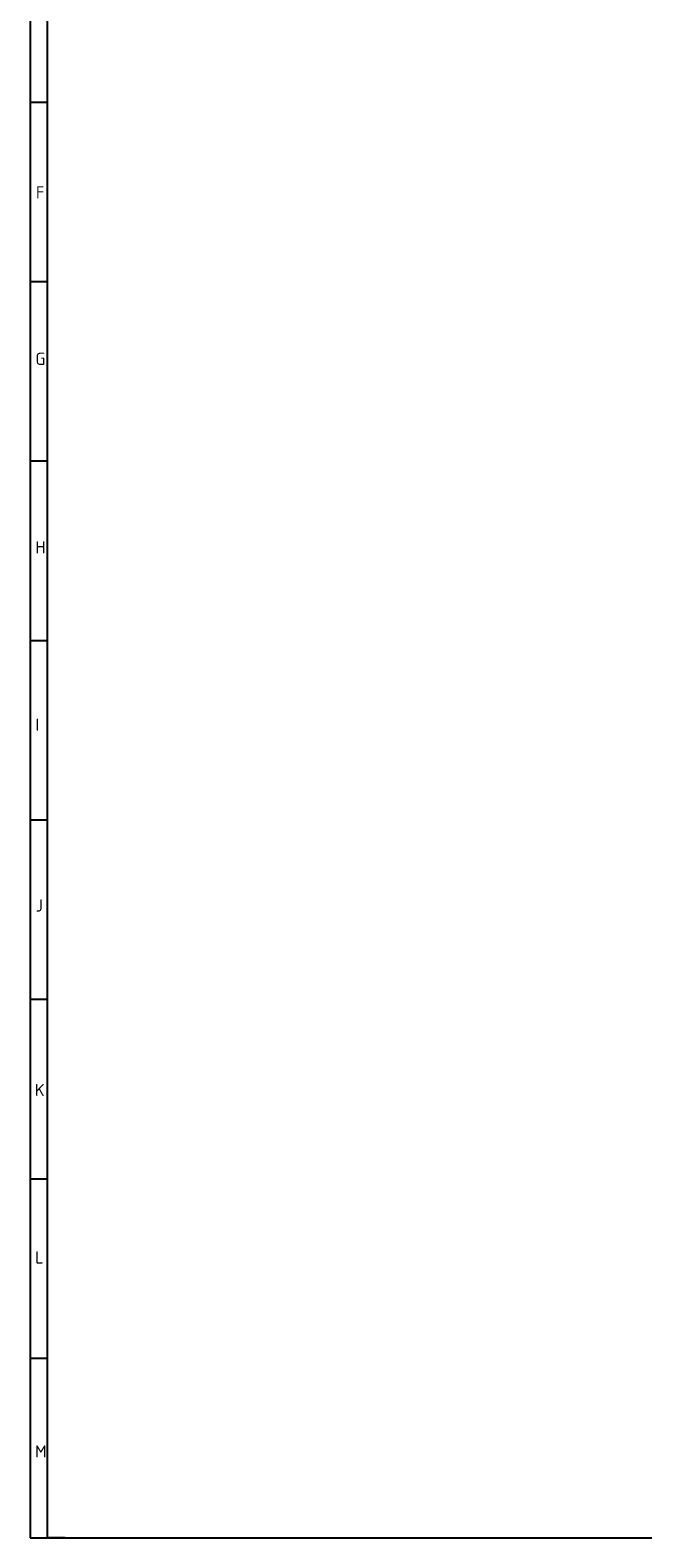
# Model space of a CAD drawing. Header units: millimetres. Extents: x 7 to 819, y 14 to 587.
# Tile 1 of 7: x 7 to 157, y 15 to 384. Entities that reach past the tile are written whole.
import ezdxf

# ---------------------------------------------------------------- set-up
doc = ezdxf.new("R2010")
doc.units = ezdxf.units.MM
doc.layers.add('Default', color=7, linetype='Continuous')

msp = doc.modelspace()

# ---------------------------------------------------------------- linework, layer by layer
at = {"layer": 'Default', "color": 7, "linetype": 'Continuous'}
for p, q in [((6.708, 586.67), (6.708, 14.67)), ((10.978, 322.67), (10.978, 581.809)), ((10.978, 366.67), (6.708, 366.67)), ((10.978, 322.67), (6.708, 322.67)), ((10.978, 278.67), (10.978, 322.67)), ((10.978, 278.67), (6.708, 278.67)), ((10.978, 14.67), (10.978, 278.67)), ((10.978, 234.67), (6.708, 234.67)), ((10.978, 190.67), (6.708, 190.67)), ((10.978, 146.67), (6.708, 146.67)), ((10.978, 102.67), (6.708, 102.67)), ((10.978, 58.67), (6.708, 58.67)), ((6.708, 14.67), (819.1, 14.67)), ((15.329, 14.67), (10.978, 14.67))]:
    msp.add_line(p, q, dxfattribs=at)

# ---------------------------------------------------------------- texts
at = {"layer": 'Default', "char_height": 3, "attachment_point": 1}
for s, insert, width in [('{\\fSolid Edge ISO|b1||i0||c0|p34;\\C7;\\H3.;\\W1.;F}', (8.135, 346.112), 1.70456), ('{\\fSolid Edge ISO|b1||i0||c0|p34;\\C7;\\H3.;\\W1.;G}', (8.012, 305.312), 1.77274), ('{\\fSolid Edge ISO|b1||i0||c0|p34;\\C7;\\H3.;\\W1.;H}', (8.012, 259.072), 1.84092), ('{\\fSolid Edge ISO|b1||i0||c0|p34;\\C7;\\H3.;\\W1.;I}', (8.012, 215.568), 1.63637), ('{\\fSolid Edge ISO|b1||i0||c0|p34;\\C7;\\H3.;\\W1.;J}', (8.082, 171.236), 1.56819), ('{\\fSolid Edge ISO|b1||i0||c0|p34;\\C7;\\H3.;\\W1.;K}', (7.872, 125.985), 1.84092), ('{\\fSolid Edge ISO|b1||i0||c0|p34;\\C7;\\H3.;\\W1.;L}', (7.942, 84.938), 1.84092), ('{\\fSolid Edge ISO|b1||i0||c0|p34;\\C7;\\H3.;\\W1.;M}', (7.937, 37.364), 2.25001)]:
    msp.add_mtext(s, dxfattribs=dict(at, insert=insert, width=width))

doc.saveas('drawing.dxf')
